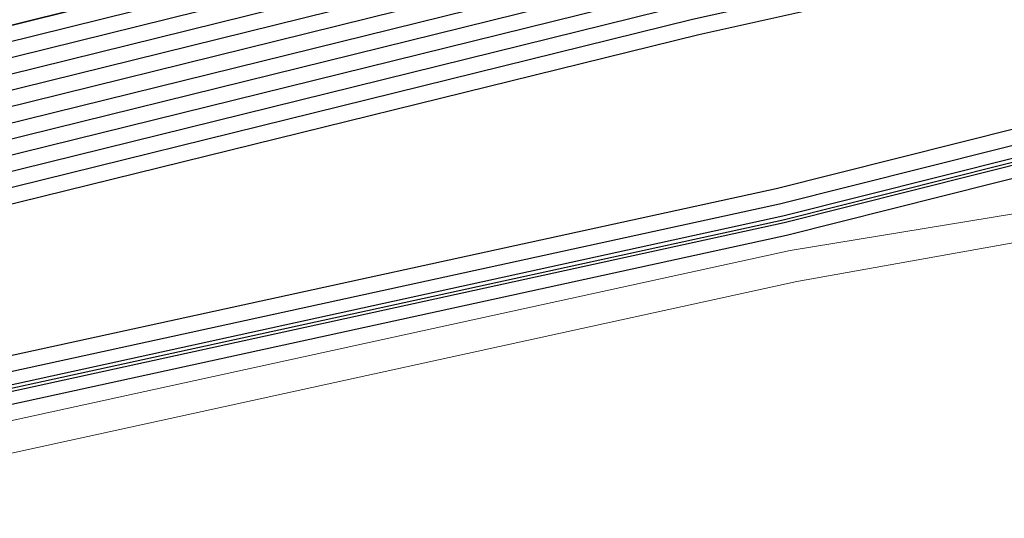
# Model space of a CAD drawing. Header units: metres. Extents: x -502 to 161, y -108 to 174.
# Tile 178 of 256: x -204.97 to -201.85, y -35.87 to -34.29. Entities that reach past the tile are written whole.
import ezdxf

# ---------------------------------------------------------------- set-up
doc = ezdxf.new("R2010")
doc.units = ezdxf.units.M
doc.header["$LTSCALE"] = 0.1
for name, color, linetype in [('BRI31-005.05-5p02-Koordinierung Lageplan 4. BA ZOB West 2022-06-15', 7, 'Continuous'), ('BRI31-005.06-5f07-Koordinierung Lageplan 4. BA ZOB Fernbusbahnh', 7, 'Continuous'), ('BRI32-005.02-5f05-Koordinierung Schemaplan 4 BA ZOB Teilbereich', 7, 'Continuous'), ('BRI32-005.03-5f06-Koordinierung Schemaplan 4 BA ZOB Teilbereich 2 Ost - Bahnhofsallee 2023-01-21', 7, 'Continuous')]:
    doc.layers.add(name, color=color, linetype=linetype)

msp = doc.modelspace()

# ---------------------------------------------------------------- linework, layer by layer
at = {"layer": 'BRI31-005.05-5p02-Koordinierung Lageplan 4. BA ZOB West 2022-06-15', "color": 1, "linetype": 'Continuous', "lineweight": 25, "true_color": 0xff0000, "transparency": 33554687, "flags": 128}
msp.add_lwpolyline([(-225.3387, -11.2374), (-229.5957, -18.1714), (-229.0257, -20.8074), (-227.7997, -27.4074), (-227.6647, -27.9944), (-227.4477, -30.3544), (-224.2937, -35.5024), (-224.0217, -35.9484), (-223.2007, -36.4664), (-222.9157, -36.6434), (-217.6127, -39.5814), (-217.2307, -39.7354), (-214.0777, -39.1054), (-207.9547, -37.3244), (-207.4387, -36.8834), (-205.7427, -35.6354), (-202.5457, -34.9364), (-199.0767, -34.0634), (-192.6107, -32.7734), (-185.6937, -31.6434), (-180.2767, -30.7334), (-179.4717, -30.6334), (-178.4147, -30.7934), (-174.3807, -31.4324)], dxfattribs=at)
at = {"layer": 'BRI31-005.05-5p02-Koordinierung Lageplan 4. BA ZOB West 2022-06-15', "color": 250, "linetype": 'Continuous', "lineweight": 25, "true_color": 0x333333, "transparency": 33554687, "flags": 128}
for points in [[(-225.3307, -11.2434), (-229.5857, -18.1734), (-229.0157, -20.8054), (-227.7897, -27.4054), (-227.6547, -27.9934), (-227.4387, -30.3514), (-224.2857, -35.4974), (-224.0137, -35.9414), (-223.1947, -36.4574), (-222.9107, -36.6354), (-217.6077, -39.5724), (-217.2297, -39.7244), (-214.0807, -39.0964), (-207.9597, -37.3154), (-207.4447, -36.8754), (-205.7467, -35.6254), (-202.5487, -34.9274), (-199.0787, -34.0534), (-192.6127, -32.7634), (-185.6947, -31.6334), (-180.2787, -30.7234), (-179.4717, -30.6234), (-178.4137, -30.7834), (-174.3787, -31.4224)], [(-225.2907, -11.2734), (-229.5327, -18.1824), (-228.9667, -20.7954), (-227.7407, -27.3964), (-227.6047, -27.9884), (-227.3897, -30.3354), (-224.2587, -35.4464), (-223.9867, -35.8994), (-223.1627, -36.4184), (-222.8857, -36.5924), (-217.5837, -39.5284), (-217.0567, -39.7414), (-214.0687, -39.1454), (-207.9377, -37.3614), (-207.4157, -36.9154), (-205.7257, -35.6724), (-202.5377, -34.9764), (-199.0687, -34.1024), (-192.6037, -32.8124), (-185.6867, -31.6824), (-180.2717, -30.7724), (-179.4727, -30.6734), (-178.4207, -30.8324), (-177.8307, -31.0624)], [(-174.3647, -31.3244), (-178.3997, -30.6854), (-179.4697, -30.5234), (-180.2927, -30.6254), (-185.7107, -31.5354), (-192.6307, -32.6654), (-199.0987, -33.9554), (-202.5707, -34.8294), (-205.7887, -35.5314), (-207.5047, -36.7934), (-208.0037, -37.2234), (-214.1047, -38.9984), (-217.2137, -39.6184), (-217.5597, -39.4844), (-222.8607, -36.5494), (-223.1417, -36.3724), (-223.9597, -35.8574), (-224.2067, -35.4344), (-227.3407, -30.3194), (-227.5547, -27.9834), (-227.6917, -27.3874), (-228.9177, -20.7854), (-229.4797, -18.1914), (-225.2507, -11.3034)], [(-174.3717, -31.3734), (-178.4067, -30.7344), (-179.4707, -30.5734), (-180.2857, -30.6744), (-185.7027, -31.5844), (-192.6217, -32.7144), (-199.0887, -34.0044), (-202.5597, -34.8784), (-205.7677, -35.5784), (-207.4747, -36.8344), (-207.9817, -37.2694), (-214.0927, -39.0474), (-217.0437, -39.6364), (-217.5357, -39.4404), (-222.8357, -36.5064), (-223.1087, -36.3344), (-223.9327, -35.8154), (-224.1667, -35.4034), (-227.2917, -30.3034), (-227.5047, -27.9804), (-227.6427, -27.3784), (-228.8687, -20.7754), (-229.4267, -18.2004), (-225.2107, -11.3334)], [(-178.2347, -30.0544), (-179.1357, -29.8924), (-180.3637, -30.1044), (-186.0237, -31.1244), (-193.0907, -32.3544), (-199.2367, -33.3944), (-200.6857, -33.7654), (-202.8467, -34.2434), (-206.2057, -35.0734), (-208.3897, -36.7434), (-214.3777, -38.5134), (-216.5857, -38.7694), (-217.3127, -38.8554), (-222.6167, -36.1834), (-223.7887, -35.3634), (-226.8857, -30.1354), (-227.0657, -27.9414), (-227.1787, -27.2534), (-228.4947, -20.5034), (-229.0277, -18.0634), (-224.7607, -11.6114)], [(-178.2447, -30.1034), (-179.1357, -29.9434), (-180.3547, -30.1534), (-186.0147, -31.1734), (-193.0827, -32.4034), (-199.2267, -33.4434), (-200.6627, -33.8124), (-202.8357, -34.2924), (-206.1837, -35.1194), (-208.3667, -36.7884), (-214.3677, -38.5624), (-216.5857, -38.8194), (-217.1447, -38.8844), (-222.5907, -36.1404), (-223.7507, -35.3284), (-226.8367, -30.1194), (-227.0157, -27.9374), (-227.1297, -27.2434), (-228.4457, -20.4934), (-228.9747, -18.0734), (-224.7217, -11.6424)], [(-178.2547, -30.1524), (-179.1357, -29.9944), (-180.3457, -30.2024), (-186.0057, -31.2224), (-193.0747, -32.4524), (-199.2167, -33.4924), (-200.6567, -33.8604), (-202.8157, -34.3414), (-206.1617, -35.1654), (-208.3437, -36.8334), (-214.3577, -38.6114), (-216.5757, -38.8684), (-216.9747, -38.9144), (-217.1357, -38.8334), (-222.5647, -36.0974), (-223.7127, -35.2934), (-226.7877, -30.1034), (-226.9657, -27.9334), (-227.0807, -27.2334), (-228.3967, -20.4834), (-228.9217, -18.0834), (-224.6827, -11.6734)], [(-224.6437, -11.7044), (-228.8687, -18.0934), (-228.3477, -20.4734), (-227.0317, -27.2234), (-226.9157, -27.9294), (-226.7387, -30.0874), (-223.6747, -35.2584), (-222.5387, -36.0544), (-217.2887, -38.7014), (-216.6117, -38.6224), (-214.4077, -38.3664), (-208.4587, -36.6084), (-206.2717, -34.9354), (-202.8797, -34.0964), (-200.7457, -33.6254), (-199.2667, -33.2474), (-193.1147, -32.2074), (-186.0507, -30.9774), (-180.3907, -29.9574), (-179.1357, -29.7394), (-178.2047, -29.9074)], [(-178.2147, -29.9564), (-179.1357, -29.7904), (-180.3817, -30.0064), (-186.0417, -31.0264), (-193.1067, -32.2564), (-199.2567, -33.2964), (-200.7597, -33.6794), (-202.8687, -34.1454), (-206.2497, -34.9814), (-208.4357, -36.6534), (-214.3977, -38.4154), (-217.1177, -38.7314), (-222.5257, -36.0034), (-223.6367, -35.2234), (-226.6897, -30.0714), (-226.8657, -27.9254), (-226.9827, -27.2134), (-228.2987, -20.4634), (-228.8157, -18.1034), (-224.6047, -11.7354)], [(-178.2247, -30.0054), (-179.1357, -29.8414), (-180.3727, -30.0554), (-186.0327, -31.0754), (-193.0987, -32.3054), (-199.2467, -33.3454), (-200.7697, -33.7334), (-202.8577, -34.1944), (-206.2277, -35.0274), (-208.4127, -36.6984), (-214.3877, -38.4644), (-216.6287, -38.7244), (-216.9477, -38.7614), (-217.1087, -38.6784), (-222.4867, -35.9684), (-223.5987, -35.1884), (-226.6407, -30.0554), (-226.8157, -27.9214), (-226.9337, -27.2034), (-228.2497, -20.4534), (-228.7627, -18.1134), (-224.5657, -11.7664)], [(-178.1847, -29.8094), (-179.1357, -29.6374), (-180.4087, -29.8594), (-186.0687, -30.8794), (-193.1307, -32.1094), (-199.2867, -33.1494), (-202.9127, -33.9494), (-206.3377, -34.7974), (-208.5277, -36.4734), (-214.4377, -38.2194), (-216.6027, -38.4714), (-217.2647, -38.5434), (-222.4607, -35.9254), (-223.5607, -35.1534), (-226.5917, -30.0394), (-226.7657, -27.9174), (-226.8847, -27.1934), (-228.2007, -20.4434), (-228.7097, -18.1234), (-224.5267, -11.7974)], [(-178.1947, -29.8584), (-179.1357, -29.6884), (-180.3997, -29.9084), (-186.0597, -30.9284), (-193.1227, -32.1584), (-199.2767, -33.1984), (-202.9017, -33.9984), (-206.3157, -34.8434), (-208.5047, -36.5184), (-214.4277, -38.2684), (-217.0907, -38.5784), (-222.4567, -35.8684), (-223.5227, -35.1184), (-226.5427, -30.0234), (-226.7157, -27.9134), (-226.8357, -27.1844), (-228.1517, -20.4334), (-228.6567, -18.1334), (-224.4877, -11.8284)], [(-200.2857, -36.5834), (-199.6747, -35.4934), (-199.5557, -34.9334), (-199.7607, -34.1634), (-200.1017, -33.7834), (-200.6467, -33.5734), (-201.0147, -33.6334), (-202.8907, -34.0474), (-206.2937, -34.8894), (-208.4817, -36.5634), (-214.4177, -38.3174), (-216.6047, -38.5714), (-216.9147, -38.6074), (-217.0817, -38.5234), (-222.4087, -35.8394), (-223.4847, -35.0834), (-226.4937, -30.0074), (-226.6657, -27.9094), (-226.7867, -27.1734), (-228.1027, -20.4234), (-228.6037, -18.1434), (-224.4487, -11.8594)], [(-178.1657, -29.7114), (-179.1357, -29.5354), (-180.4267, -29.7614), (-186.0867, -30.7814), (-193.1467, -32.0114), (-199.3047, -33.0514), (-202.9357, -33.8514), (-206.3817, -34.7054), (-208.5737, -36.3834), (-214.4577, -38.1214), (-216.9157, -38.4004), (-217.0637, -38.4194), (-217.1517, -38.4314), (-222.3827, -35.7964), (-223.4467, -35.0484), (-226.4447, -29.9914), (-226.6157, -27.9054), (-226.7377, -27.1634), (-228.0537, -20.4134), (-228.5507, -18.1534), (-224.4097, -11.8904)], [(-178.1747, -29.7604), (-179.1357, -29.5864), (-180.4177, -29.8104), (-186.0777, -30.8304), (-193.1387, -32.0604), (-199.2967, -33.1004), (-202.9237, -33.9004), (-206.3597, -34.7514), (-208.5507, -36.4284), (-214.4477, -38.1704), (-216.9837, -38.4594), (-217.1887, -38.3564), (-222.3567, -35.7534), (-223.4087, -35.0134), (-226.3957, -29.9754), (-226.5657, -27.9014), (-226.6887, -27.1534), (-228.0047, -20.4034), (-228.4977, -18.1634), (-224.3707, -11.9214)]]:
    msp.add_lwpolyline(points, dxfattribs=at)
at = {"layer": 'BRI31-005.05-5p02-Koordinierung Lageplan 4. BA ZOB West 2022-06-15', "color": 114, "linetype": 'Continuous', "lineweight": 25, "true_color": 0x00994c, "transparency": 33554687, "flags": 128}
msp.add_lwpolyline([(-174.3777, -31.4124), (-178.4117, -30.7734), (-179.4707, -30.6134), (-180.2797, -30.7134), (-185.6977, -31.6244), (-192.6137, -32.7544), (-199.0817, -34.0444), (-202.5497, -34.9164), (-205.7517, -35.6174), (-207.4517, -36.8684), (-207.9637, -37.3064), (-214.0827, -39.0854), (-217.2287, -39.7144), (-217.6047, -39.5634), (-222.9057, -36.6254), (-223.1907, -36.4494), (-224.0077, -35.9334), (-224.2767, -35.4914), (-227.4277, -30.3474), (-227.6447, -27.9914), (-227.7807, -27.4034), (-229.0067, -20.8034), (-229.5747, -18.1744), (-225.3227, -11.2494)], dxfattribs=at)
at = {"layer": 'BRI31-005.05-5p02-Koordinierung Lageplan 4. BA ZOB West 2022-06-15', "color": 190, "linetype": 'Continuous', "lineweight": 35, "true_color": 0x7f00ff, "transparency": 33554687, "flags": 128}
msp.add_lwpolyline([(-178.1567, -29.6624), (-179.1357, -29.4844), (-180.4357, -29.7124), (-186.0957, -30.7324), (-193.1547, -31.9624), (-199.3127, -33.0024), (-202.9477, -33.8024), (-206.4037, -34.6594), (-208.5967, -36.3384), (-214.4677, -38.0724), (-216.9517, -38.3544), (-222.3047, -35.6674), (-223.3327, -34.9434), (-226.2977, -29.9434), (-226.4657, -27.8934), (-226.5907, -27.1334), (-227.9067, -20.3834), (-228.3917, -18.1834), (-224.2927, -11.9834)], dxfattribs=at)
at = {"layer": 'BRI31-005.05-5p02-Koordinierung Lageplan 4. BA ZOB West 2022-06-15', "color": 7, "linetype": 'Continuous', "lineweight": 13, "transparency": 33554687, "flags": 128}
for points in [[(-174.4497, -31.9244), (-178.4697, -31.1754), (-179.4797, -31.0234), (-180.2227, -31.1154), (-185.6307, -32.0254), (-192.5407, -33.1554), (-198.9987, -34.4454), (-202.5267, -35.0254), (-205.7047, -35.7194), (-207.3857, -36.9554), (-207.9157, -37.4074), (-214.0567, -39.1944), (-217.2457, -39.8304), (-222.9347, -36.6794), (-223.2167, -36.5024), (-224.0507, -35.9774), (-227.4877, -30.3674), (-227.7047, -27.9984), (-227.8387, -27.4144), (-229.0647, -20.8144)], [(-174.4567, -31.9734), (-178.4767, -31.2244), (-179.4807, -31.0734), (-180.2157, -31.1644), (-185.6227, -32.0744), (-192.5317, -33.2044), (-198.9887, -34.4944), (-202.5047, -35.1234), (-205.6627, -35.8134), (-207.8937, -37.4534), (-214.0447, -39.2434), (-217.2537, -39.8834), (-222.9587, -36.7234), (-224.0877, -36.0134), (-227.5367, -30.3834), (-227.7547, -28.0034), (-227.8877, -27.4234), (-229.1137, -20.8234)]]:
    msp.add_lwpolyline(points, dxfattribs=at)
at = {"layer": 'BRI31-005.06-5f07-Koordinierung Lageplan 4. BA ZOB Fernbusbahnh', "color": 1, "linetype": 'Continuous', "lineweight": 20, "true_color": 0xff0000, "transparency": 33554687, "flags": 128}
msp.add_lwpolyline([(-225.3387, -11.2374), (-229.5957, -18.1714), (-229.0257, -20.8074), (-227.7997, -27.4074), (-227.6647, -27.9944), (-227.4477, -30.3544), (-224.2937, -35.5024), (-224.0217, -35.9484), (-223.2007, -36.4664), (-222.9157, -36.6434), (-217.6127, -39.5814), (-217.2307, -39.7354), (-214.0777, -39.1054), (-207.9547, -37.3244), (-207.4387, -36.8834), (-205.7427, -35.6354), (-202.5457, -34.9364), (-199.0767, -34.0634), (-192.6107, -32.7734), (-185.6937, -31.6434), (-180.2767, -30.7334), (-179.4717, -30.6334), (-178.4147, -30.7934), (-174.3807, -31.4324)], dxfattribs=at)
at = {"layer": 'BRI31-005.06-5f07-Koordinierung Lageplan 4. BA ZOB Fernbusbahnh', "color": 250, "linetype": 'Continuous', "lineweight": 20, "true_color": 0x333333, "transparency": 33554687, "flags": 128}
for points in [[(-225.3307, -11.2434), (-229.5857, -18.1734), (-229.0157, -20.8054), (-227.7897, -27.4054), (-227.6547, -27.9934), (-227.4387, -30.3514), (-224.2857, -35.4974), (-224.0137, -35.9414), (-223.1947, -36.4574), (-222.9107, -36.6354), (-217.6077, -39.5724), (-217.2297, -39.7244), (-214.0807, -39.0964), (-207.9597, -37.3154), (-207.4447, -36.8754), (-205.7467, -35.6254), (-202.5487, -34.9274), (-199.0787, -34.0534), (-192.6127, -32.7634), (-185.6947, -31.6334), (-180.2787, -30.7234), (-179.4717, -30.6234), (-178.4137, -30.7834), (-174.3787, -31.4224)], [(-225.2907, -11.2734), (-229.5327, -18.1824), (-228.9667, -20.7954), (-227.7407, -27.3964), (-227.6047, -27.9884), (-227.3897, -30.3354), (-224.2587, -35.4464), (-223.9867, -35.8994), (-223.1627, -36.4184), (-222.8857, -36.5924), (-217.5837, -39.5284), (-217.0567, -39.7414), (-214.0687, -39.1454), (-207.9377, -37.3614), (-207.4157, -36.9154), (-205.7257, -35.6724), (-202.5377, -34.9764), (-199.0687, -34.1024), (-192.6037, -32.8124), (-185.6867, -31.6824), (-180.2717, -30.7724), (-179.4727, -30.6734), (-178.4207, -30.8324), (-177.8307, -31.0624)], [(-174.3647, -31.3244), (-178.3997, -30.6854), (-179.4697, -30.5234), (-180.2927, -30.6254), (-185.7107, -31.5354), (-192.6307, -32.6654), (-199.0987, -33.9554), (-202.5707, -34.8294), (-205.7887, -35.5314), (-207.5047, -36.7934), (-208.0037, -37.2234), (-214.1047, -38.9984), (-217.2137, -39.6184), (-217.5597, -39.4844), (-222.8607, -36.5494), (-223.1417, -36.3724), (-223.9597, -35.8574), (-224.2067, -35.4344), (-227.3407, -30.3194), (-227.5547, -27.9834), (-227.6917, -27.3874), (-228.9177, -20.7854), (-229.4797, -18.1914), (-225.2507, -11.3034)], [(-174.3717, -31.3734), (-178.4067, -30.7344), (-179.4707, -30.5734), (-180.2857, -30.6744), (-185.7027, -31.5844), (-192.6217, -32.7144), (-199.0887, -34.0044), (-202.5597, -34.8784), (-205.7677, -35.5784), (-207.4747, -36.8344), (-207.9817, -37.2694), (-214.0927, -39.0474), (-217.0437, -39.6364), (-217.5357, -39.4404), (-222.8357, -36.5064), (-223.1087, -36.3344), (-223.9327, -35.8154), (-224.1667, -35.4034), (-227.2917, -30.3034), (-227.5047, -27.9804), (-227.6427, -27.3784), (-228.8687, -20.7754), (-229.4267, -18.2004), (-225.2107, -11.3334)], [(-178.2347, -30.0544), (-179.1357, -29.8924), (-180.3637, -30.1044), (-186.0237, -31.1244), (-193.0907, -32.3544), (-199.2367, -33.3944), (-200.6857, -33.7654), (-202.8467, -34.2434), (-206.2057, -35.0734), (-208.3897, -36.7434), (-214.3777, -38.5134), (-216.5857, -38.7694), (-217.3127, -38.8554), (-222.6167, -36.1834), (-223.7887, -35.3634), (-226.8857, -30.1354), (-227.0657, -27.9414), (-227.1787, -27.2534), (-228.4947, -20.5034), (-229.0277, -18.0634), (-224.7607, -11.6114)], [(-178.2447, -30.1034), (-179.1357, -29.9434), (-180.3547, -30.1534), (-186.0147, -31.1734), (-193.0827, -32.4034), (-199.2267, -33.4434), (-200.6627, -33.8124), (-202.8357, -34.2924), (-206.1837, -35.1194), (-208.3667, -36.7884), (-214.3677, -38.5624), (-216.5857, -38.8194), (-217.1447, -38.8844), (-222.5907, -36.1404), (-223.7507, -35.3284), (-226.8367, -30.1194), (-227.0157, -27.9374), (-227.1297, -27.2434), (-228.4457, -20.4934), (-228.9747, -18.0734), (-224.7217, -11.6424)], [(-178.2547, -30.1524), (-179.1357, -29.9944), (-180.3457, -30.2024), (-186.0057, -31.2224), (-193.0747, -32.4524), (-199.2167, -33.4924), (-200.6567, -33.8604), (-202.8157, -34.3414), (-206.1617, -35.1654), (-208.3437, -36.8334), (-214.3577, -38.6114), (-216.5757, -38.8684), (-216.9747, -38.9144), (-217.1357, -38.8334), (-222.5647, -36.0974), (-223.7127, -35.2934), (-226.7877, -30.1034), (-226.9657, -27.9334), (-227.0807, -27.2334), (-228.3967, -20.4834), (-228.9217, -18.0834), (-224.6827, -11.6734)], [(-224.6437, -11.7044), (-228.8687, -18.0934), (-228.3477, -20.4734), (-227.0317, -27.2234), (-226.9157, -27.9294), (-226.7387, -30.0874), (-223.6747, -35.2584), (-222.5387, -36.0544), (-217.2887, -38.7014), (-216.6117, -38.6224), (-214.4077, -38.3664), (-208.4587, -36.6084), (-206.2717, -34.9354), (-202.8797, -34.0964), (-200.7457, -33.6254), (-199.2667, -33.2474), (-193.1147, -32.2074), (-186.0507, -30.9774), (-180.3907, -29.9574), (-179.1357, -29.7394), (-178.2047, -29.9074)], [(-178.2147, -29.9564), (-179.1357, -29.7904), (-180.3817, -30.0064), (-186.0417, -31.0264), (-193.1067, -32.2564), (-199.2567, -33.2964), (-200.7597, -33.6794), (-202.8687, -34.1454), (-206.2497, -34.9814), (-208.4357, -36.6534), (-214.3977, -38.4154), (-217.1177, -38.7314), (-222.5257, -36.0034), (-223.6367, -35.2234), (-226.6897, -30.0714), (-226.8657, -27.9254), (-226.9827, -27.2134), (-228.2987, -20.4634), (-228.8157, -18.1034), (-224.6047, -11.7354)], [(-178.2247, -30.0054), (-179.1357, -29.8414), (-180.3727, -30.0554), (-186.0327, -31.0754), (-193.0987, -32.3054), (-199.2467, -33.3454), (-200.7697, -33.7334), (-202.8577, -34.1944), (-206.2277, -35.0274), (-208.4127, -36.6984), (-214.3877, -38.4644), (-216.6287, -38.7244), (-216.9477, -38.7614), (-217.1087, -38.6784), (-222.4867, -35.9684), (-223.5987, -35.1884), (-226.6407, -30.0554), (-226.8157, -27.9214), (-226.9337, -27.2034), (-228.2497, -20.4534), (-228.7627, -18.1134), (-224.5657, -11.7664)], [(-178.1847, -29.8094), (-179.1357, -29.6374), (-180.4087, -29.8594), (-186.0687, -30.8794), (-193.1307, -32.1094), (-199.2867, -33.1494), (-202.9127, -33.9494), (-206.3377, -34.7974), (-208.5277, -36.4734), (-214.4377, -38.2194), (-216.6027, -38.4714), (-217.2647, -38.5434), (-222.4607, -35.9254), (-223.5607, -35.1534), (-226.5917, -30.0394), (-226.7657, -27.9174), (-226.8847, -27.1934), (-228.2007, -20.4434), (-228.7097, -18.1234), (-224.5267, -11.7974)], [(-178.1947, -29.8584), (-179.1357, -29.6884), (-180.3997, -29.9084), (-186.0597, -30.9284), (-193.1227, -32.1584), (-199.2767, -33.1984), (-202.9017, -33.9984), (-206.3157, -34.8434), (-208.5047, -36.5184), (-214.4277, -38.2684), (-217.0907, -38.5784), (-222.4567, -35.8684), (-223.5227, -35.1184), (-226.5427, -30.0234), (-226.7157, -27.9134), (-226.8357, -27.1844), (-228.1517, -20.4334), (-228.6567, -18.1334), (-224.4877, -11.8284)], [(-200.2857, -36.5834), (-199.6747, -35.4934), (-199.5557, -34.9334), (-199.7607, -34.1634), (-200.1017, -33.7834), (-200.6467, -33.5734), (-201.0147, -33.6334), (-202.8907, -34.0474), (-206.2937, -34.8894), (-208.4817, -36.5634), (-214.4177, -38.3174), (-216.6047, -38.5714), (-216.9147, -38.6074), (-217.0817, -38.5234), (-222.4087, -35.8394), (-223.4847, -35.0834), (-226.4937, -30.0074), (-226.6657, -27.9094), (-226.7867, -27.1734), (-228.1027, -20.4234), (-228.6037, -18.1434), (-224.4487, -11.8594)], [(-178.1657, -29.7114), (-179.1357, -29.5354), (-180.4267, -29.7614), (-186.0867, -30.7814), (-193.1467, -32.0114), (-199.3047, -33.0514), (-202.9357, -33.8514), (-206.3817, -34.7054), (-208.5737, -36.3834), (-214.4577, -38.1214), (-216.9157, -38.4004), (-217.0637, -38.4194), (-217.1517, -38.4314), (-222.3827, -35.7964), (-223.4467, -35.0484), (-226.4447, -29.9914), (-226.6157, -27.9054), (-226.7377, -27.1634), (-228.0537, -20.4134), (-228.5507, -18.1534), (-224.4097, -11.8904)], [(-178.1747, -29.7604), (-179.1357, -29.5864), (-180.4177, -29.8104), (-186.0777, -30.8304), (-193.1387, -32.0604), (-199.2967, -33.1004), (-202.9237, -33.9004), (-206.3597, -34.7514), (-208.5507, -36.4284), (-214.4477, -38.1704), (-216.9837, -38.4594), (-217.1887, -38.3564), (-222.3567, -35.7534), (-223.4087, -35.0134), (-226.3957, -29.9754), (-226.5657, -27.9014), (-226.6887, -27.1534), (-228.0047, -20.4034), (-228.4977, -18.1634), (-224.3707, -11.9214)]]:
    msp.add_lwpolyline(points, dxfattribs=at)
at = {"layer": 'BRI31-005.06-5f07-Koordinierung Lageplan 4. BA ZOB Fernbusbahnh', "color": 114, "linetype": 'Continuous', "lineweight": 20, "true_color": 0x00994c, "transparency": 33554687, "flags": 128}
msp.add_lwpolyline([(-174.3777, -31.4124), (-178.4117, -30.7734), (-179.4707, -30.6134), (-180.2797, -30.7134), (-185.6977, -31.6244), (-192.6137, -32.7544), (-199.0817, -34.0444), (-202.5497, -34.9164), (-205.7517, -35.6174), (-207.4517, -36.8684), (-207.9637, -37.3064), (-214.0827, -39.0854), (-217.2287, -39.7144), (-217.6047, -39.5634), (-222.9057, -36.6254), (-223.1907, -36.4494), (-224.0077, -35.9334), (-224.2767, -35.4914), (-227.4277, -30.3474), (-227.6447, -27.9914), (-227.7807, -27.4034), (-229.0067, -20.8034), (-229.5747, -18.1744), (-225.3227, -11.2494)], dxfattribs=at)
at = {"layer": 'BRI31-005.06-5f07-Koordinierung Lageplan 4. BA ZOB Fernbusbahnh', "color": 190, "linetype": 'Continuous', "lineweight": 30, "true_color": 0x7f00ff, "transparency": 33554687, "flags": 128}
msp.add_lwpolyline([(-178.1567, -29.6624), (-179.1357, -29.4844), (-180.4357, -29.7124), (-186.0957, -30.7324), (-193.1547, -31.9624), (-199.3127, -33.0024), (-202.9477, -33.8024), (-206.4037, -34.6594), (-208.5967, -36.3384), (-214.4677, -38.0724), (-216.9517, -38.3544), (-222.3047, -35.6674), (-223.3327, -34.9434), (-226.2977, -29.9434), (-226.4657, -27.8934), (-226.5907, -27.1334), (-227.9067, -20.3834), (-228.3917, -18.1834), (-224.2927, -11.9834)], dxfattribs=at)
at = {"layer": 'BRI31-005.06-5f07-Koordinierung Lageplan 4. BA ZOB Fernbusbahnh', "color": 7, "linetype": 'Continuous', "lineweight": 9, "transparency": 33554687, "flags": 128}
for points in [[(-174.4497, -31.9244), (-178.4697, -31.1754), (-179.4797, -31.0234), (-180.2227, -31.1154), (-185.6307, -32.0254), (-192.5407, -33.1554), (-198.9987, -34.4454), (-202.5267, -35.0254), (-205.7047, -35.7194), (-207.3857, -36.9554), (-207.9157, -37.4074), (-214.0567, -39.1944), (-217.2457, -39.8304), (-222.9347, -36.6794), (-223.2167, -36.5024), (-224.0507, -35.9774), (-227.4877, -30.3674), (-227.7047, -27.9984), (-227.8387, -27.4144), (-229.0647, -20.8144)], [(-174.4567, -31.9734), (-178.4767, -31.2244), (-179.4807, -31.0734), (-180.2157, -31.1644), (-185.6227, -32.0744), (-192.5317, -33.2044), (-198.9887, -34.4944), (-202.5047, -35.1234), (-205.6627, -35.8134), (-207.8937, -37.4534), (-214.0447, -39.2434), (-217.2537, -39.8834), (-222.9587, -36.7234), (-224.0877, -36.0134), (-227.5367, -30.3834), (-227.7547, -28.0034), (-227.8877, -27.4234), (-229.1137, -20.8234)]]:
    msp.add_lwpolyline(points, dxfattribs=at)
at = {"layer": 'BRI31-005.06-5f07-Koordinierung Lageplan 4. BA ZOB Fernbusbahnh', "color": 2, "linetype": 'Continuous', "true_color": 0xffff00, "transparency": 33554687}
msp.add_solid([(-192.3131, -34.5355), (-192.3789, -34.1917), (-206.6761, -37.2859), (-206.7419, -36.9421)], dxfattribs=at)
at = {"layer": 'BRI32-005.02-5f05-Koordinierung Schemaplan 4 BA ZOB Teilbereich', "color": 250, "linetype": 'Continuous', "lineweight": 25, "true_color": 0x333333, "transparency": 33554687, "flags": 128}
for points in [[(-174.3647, -31.3244), (-178.3997, -30.6854), (-179.4697, -30.5234), (-180.2927, -30.6254), (-185.7107, -31.5354), (-192.6307, -32.6654), (-199.0987, -33.9554), (-202.5707, -34.8294), (-205.7887, -35.5314), (-207.5047, -36.7934), (-208.0037, -37.2234), (-214.1047, -38.9984), (-217.2137, -39.6184), (-217.5597, -39.4844), (-222.8607, -36.5494), (-223.1417, -36.3724), (-223.9597, -35.8574), (-224.2067, -35.4344), (-227.3407, -30.3194), (-227.5547, -27.9834), (-227.6917, -27.3874), (-228.9177, -20.7854), (-229.4797, -18.1914), (-225.2507, -11.3034)], [(-174.3717, -31.3734), (-178.4067, -30.7344), (-179.4707, -30.5734), (-180.2857, -30.6744), (-185.7027, -31.5844), (-192.6217, -32.7144), (-199.0887, -34.0044), (-202.5597, -34.8784), (-205.7677, -35.5784), (-207.4747, -36.8344), (-207.9817, -37.2694), (-214.0927, -39.0474), (-217.0437, -39.6364), (-217.5357, -39.4404), (-222.8357, -36.5064), (-223.1087, -36.3344), (-223.9327, -35.8154), (-224.1667, -35.4034), (-227.2917, -30.3034), (-227.5047, -27.9804), (-227.6427, -27.3784), (-228.8687, -20.7754), (-229.4267, -18.2004), (-225.2107, -11.3334)], [(-178.2347, -30.0544), (-179.1357, -29.8924), (-180.3637, -30.1044), (-186.0237, -31.1244), (-193.0907, -32.3544), (-199.2367, -33.3944), (-200.6857, -33.7654), (-202.8467, -34.2434), (-206.2057, -35.0734), (-208.3897, -36.7434), (-214.3777, -38.5134), (-216.5857, -38.7694), (-217.3127, -38.8554), (-222.6167, -36.1834), (-223.7887, -35.3634), (-226.8857, -30.1354), (-227.0657, -27.9414), (-227.1787, -27.2534), (-228.4947, -20.5034), (-229.0277, -18.0634), (-224.7607, -11.6114)], [(-178.2447, -30.1034), (-179.1357, -29.9434), (-180.3547, -30.1534), (-186.0147, -31.1734), (-193.0827, -32.4034), (-199.2267, -33.4434), (-200.6627, -33.8124), (-202.8357, -34.2924), (-206.1837, -35.1194), (-208.3667, -36.7884), (-214.3677, -38.5624), (-216.5857, -38.8194), (-217.1447, -38.8844), (-222.5907, -36.1404), (-223.7507, -35.3284), (-226.8367, -30.1194), (-227.0157, -27.9374), (-227.1297, -27.2434), (-228.4457, -20.4934), (-228.9747, -18.0734), (-224.7217, -11.6424)], [(-178.2547, -30.1524), (-179.1357, -29.9944), (-180.3457, -30.2024), (-186.0057, -31.2224), (-193.0747, -32.4524), (-199.2167, -33.4924), (-200.6567, -33.8604), (-202.8157, -34.3414), (-206.1617, -35.1654), (-208.3437, -36.8334), (-214.3577, -38.6114), (-216.5757, -38.8684), (-216.9747, -38.9144), (-217.1357, -38.8334), (-222.5647, -36.0974), (-223.7127, -35.2934), (-226.7877, -30.1034), (-226.9657, -27.9334), (-227.0807, -27.2334), (-228.3967, -20.4834), (-228.9217, -18.0834), (-224.6827, -11.6734)], [(-224.6437, -11.7044), (-228.8687, -18.0934), (-228.3477, -20.4734), (-227.0317, -27.2234), (-226.9157, -27.9294), (-226.7387, -30.0874), (-223.6747, -35.2584), (-222.5387, -36.0544), (-217.2887, -38.7014), (-216.6117, -38.6224), (-214.4077, -38.3664), (-208.4587, -36.6084), (-206.2717, -34.9354), (-202.8797, -34.0964), (-200.7457, -33.6254), (-199.2667, -33.2474), (-193.1147, -32.2074), (-186.0507, -30.9774), (-180.3907, -29.9574), (-179.1357, -29.7394), (-178.2047, -29.9074)], [(-178.2147, -29.9564), (-179.1357, -29.7904), (-180.3817, -30.0064), (-186.0417, -31.0264), (-193.1067, -32.2564), (-199.2567, -33.2964), (-200.7597, -33.6794), (-202.8687, -34.1454), (-206.2497, -34.9814), (-208.4357, -36.6534), (-214.3977, -38.4154), (-217.1177, -38.7314), (-222.5257, -36.0034), (-223.6367, -35.2234), (-226.6897, -30.0714), (-226.8657, -27.9254), (-226.9827, -27.2134), (-228.2987, -20.4634), (-228.8157, -18.1034), (-224.6047, -11.7354)], [(-178.2247, -30.0054), (-179.1357, -29.8414), (-180.3727, -30.0554), (-186.0327, -31.0754), (-193.0987, -32.3054), (-199.2467, -33.3454), (-200.7697, -33.7334), (-202.8577, -34.1944), (-206.2277, -35.0274), (-208.4127, -36.6984), (-214.3877, -38.4644), (-216.6287, -38.7244), (-216.9477, -38.7614), (-217.1087, -38.6784), (-222.4867, -35.9684), (-223.5987, -35.1884), (-226.6407, -30.0554), (-226.8157, -27.9214), (-226.9337, -27.2034), (-228.2497, -20.4534), (-228.7627, -18.1134), (-224.5657, -11.7664)], [(-178.1657, -29.7114), (-179.1357, -29.5354), (-180.4267, -29.7614), (-186.0867, -30.7814), (-193.1467, -32.0114), (-199.3047, -33.0514), (-202.9357, -33.8514), (-206.3817, -34.7054), (-208.5737, -36.3834), (-214.4577, -38.1214), (-216.9157, -38.4004), (-217.0637, -38.4194), (-217.1517, -38.4314), (-222.3827, -35.7964), (-223.4467, -35.0484), (-226.4447, -29.9914), (-226.6157, -27.9054), (-226.7377, -27.1634), (-228.0537, -20.4134), (-228.5507, -18.1534), (-224.4097, -11.8904)], [(-178.1747, -29.7604), (-179.1357, -29.5864), (-180.4177, -29.8104), (-186.0777, -30.8304), (-193.1387, -32.0604), (-199.2967, -33.1004), (-202.9237, -33.9004), (-206.3597, -34.7514), (-208.5507, -36.4284), (-214.4477, -38.1704), (-216.9837, -38.4594), (-217.1887, -38.3564), (-222.3567, -35.7534), (-223.4087, -35.0134), (-226.3957, -29.9754), (-226.5657, -27.9014), (-226.6887, -27.1534), (-228.0047, -20.4034), (-228.4977, -18.1634), (-224.3707, -11.9214)]]:
    msp.add_lwpolyline(points, dxfattribs=at)
at = {"layer": 'BRI32-005.02-5f05-Koordinierung Schemaplan 4 BA ZOB Teilbereich', "color": 190, "linetype": 'Continuous', "lineweight": 35, "true_color": 0x7f00ff, "transparency": 33554687, "flags": 128}
msp.add_lwpolyline([(-178.1567, -29.6624), (-179.1357, -29.4844), (-180.4357, -29.7124), (-186.0957, -30.7324), (-193.1547, -31.9624), (-199.3127, -33.0024), (-202.9477, -33.8024), (-206.4037, -34.6594), (-208.5967, -36.3384), (-214.4677, -38.0724), (-216.9517, -38.3544), (-222.3047, -35.6674), (-223.3327, -34.9434), (-226.2977, -29.9434), (-226.4657, -27.8934), (-226.5907, -27.1334), (-227.9067, -20.3834), (-228.3917, -18.1834), (-224.2927, -11.9834)], dxfattribs=at)
at = {"layer": 'BRI32-005.02-5f05-Koordinierung Schemaplan 4 BA ZOB Teilbereich', "color": 7, "linetype": 'Continuous', "lineweight": 13, "transparency": 33554687, "flags": 128}
for points in [[(-174.4497, -31.9244), (-178.4697, -31.1754), (-179.4797, -31.0234), (-180.2227, -31.1154), (-185.6307, -32.0254), (-192.5407, -33.1554), (-198.9987, -34.4454), (-202.5267, -35.0254), (-205.7047, -35.7194), (-207.3857, -36.9554), (-207.9157, -37.4074), (-214.0567, -39.1944), (-217.2457, -39.8304), (-222.9347, -36.6794), (-223.2167, -36.5024), (-224.0507, -35.9774), (-227.4877, -30.3674), (-227.7047, -27.9984), (-227.8387, -27.4144), (-229.0647, -20.8144)], [(-174.4567, -31.9734), (-178.4767, -31.2244), (-179.4807, -31.0734), (-180.2157, -31.1644), (-185.6227, -32.0744), (-192.5317, -33.2044), (-198.9887, -34.4944), (-202.5047, -35.1234), (-205.6627, -35.8134), (-207.8937, -37.4534), (-214.0447, -39.2434), (-217.2537, -39.8834), (-222.9587, -36.7234), (-224.0877, -36.0134), (-227.5367, -30.3834), (-227.7547, -28.0034), (-227.8877, -27.4234), (-229.1137, -20.8234)]]:
    msp.add_lwpolyline(points, dxfattribs=at)
at = {"layer": 'BRI32-005.03-5f06-Koordinierung Schemaplan 4 BA ZOB Teilbereich 2 Ost - Bahnhofsallee 2023-01-21', "color": 250, "linetype": 'Continuous', "lineweight": 20, "true_color": 0x333333, "transparency": 33554687, "flags": 128}
for points in [[(-174.3647, -31.3244), (-178.3997, -30.6854), (-179.4697, -30.5234), (-180.2927, -30.6254), (-185.7107, -31.5354), (-192.6307, -32.6654), (-199.0987, -33.9554), (-202.5707, -34.8294), (-205.7887, -35.5314), (-207.5047, -36.7934), (-208.0037, -37.2234), (-214.1047, -38.9984), (-217.2137, -39.6184), (-217.5597, -39.4844), (-222.8607, -36.5494), (-223.1417, -36.3724), (-223.9597, -35.8574), (-224.2067, -35.4344), (-227.3407, -30.3194), (-227.5547, -27.9834), (-227.6917, -27.3874), (-228.9177, -20.7854), (-229.4797, -18.1914), (-225.2507, -11.3034)], [(-174.3717, -31.3734), (-178.4067, -30.7344), (-179.4707, -30.5734), (-180.2857, -30.6744), (-185.7027, -31.5844), (-192.6217, -32.7144), (-199.0887, -34.0044), (-202.5597, -34.8784), (-205.7677, -35.5784), (-207.4747, -36.8344), (-207.9817, -37.2694), (-214.0927, -39.0474), (-217.0437, -39.6364), (-217.5357, -39.4404), (-222.8357, -36.5064), (-223.1087, -36.3344), (-223.9327, -35.8154), (-224.1667, -35.4034), (-227.2917, -30.3034), (-227.5047, -27.9804), (-227.6427, -27.3784), (-228.8687, -20.7754), (-229.4267, -18.2004), (-225.2107, -11.3334)], [(-178.2347, -30.0544), (-179.1357, -29.8924), (-180.3637, -30.1044), (-186.0237, -31.1244), (-193.0907, -32.3544), (-199.2367, -33.3944), (-200.6857, -33.7654), (-202.8467, -34.2434), (-206.2057, -35.0734), (-208.3897, -36.7434), (-214.3777, -38.5134), (-216.5857, -38.7694), (-217.3127, -38.8554), (-222.6167, -36.1834), (-223.7887, -35.3634), (-226.8857, -30.1354), (-227.0657, -27.9414), (-227.1787, -27.2534), (-228.4947, -20.5034), (-229.0277, -18.0634), (-224.7607, -11.6114)], [(-178.2447, -30.1034), (-179.1357, -29.9434), (-180.3547, -30.1534), (-186.0147, -31.1734), (-193.0827, -32.4034), (-199.2267, -33.4434), (-200.6627, -33.8124), (-202.8357, -34.2924), (-206.1837, -35.1194), (-208.3667, -36.7884), (-214.3677, -38.5624), (-216.5857, -38.8194), (-217.1447, -38.8844), (-222.5907, -36.1404), (-223.7507, -35.3284), (-226.8367, -30.1194), (-227.0157, -27.9374), (-227.1297, -27.2434), (-228.4457, -20.4934), (-228.9747, -18.0734), (-224.7217, -11.6424)], [(-178.2547, -30.1524), (-179.1357, -29.9944), (-180.3457, -30.2024), (-186.0057, -31.2224), (-193.0747, -32.4524), (-199.2167, -33.4924), (-200.6567, -33.8604), (-202.8157, -34.3414), (-206.1617, -35.1654), (-208.3437, -36.8334), (-214.3577, -38.6114), (-216.5757, -38.8684), (-216.9747, -38.9144), (-217.1357, -38.8334), (-222.5647, -36.0974), (-223.7127, -35.2934), (-226.7877, -30.1034), (-226.9657, -27.9334), (-227.0807, -27.2334), (-228.3967, -20.4834), (-228.9217, -18.0834), (-224.6827, -11.6734)], [(-224.6437, -11.7044), (-228.8687, -18.0934), (-228.3477, -20.4734), (-227.0317, -27.2234), (-226.9157, -27.9294), (-226.7387, -30.0874), (-223.6747, -35.2584), (-222.5387, -36.0544), (-217.2887, -38.7014), (-216.6117, -38.6224), (-214.4077, -38.3664), (-208.4587, -36.6084), (-206.2717, -34.9354), (-202.8797, -34.0964), (-200.7457, -33.6254), (-199.2667, -33.2474), (-193.1147, -32.2074), (-186.0507, -30.9774), (-180.3907, -29.9574), (-179.1357, -29.7394), (-178.2047, -29.9074)], [(-178.2147, -29.9564), (-179.1357, -29.7904), (-180.3817, -30.0064), (-186.0417, -31.0264), (-193.1067, -32.2564), (-199.2567, -33.2964), (-200.7597, -33.6794), (-202.8687, -34.1454), (-206.2497, -34.9814), (-208.4357, -36.6534), (-214.3977, -38.4154), (-217.1177, -38.7314), (-222.5257, -36.0034), (-223.6367, -35.2234), (-226.6897, -30.0714), (-226.8657, -27.9254), (-226.9827, -27.2134), (-228.2987, -20.4634), (-228.8157, -18.1034), (-224.6047, -11.7354)], [(-178.2247, -30.0054), (-179.1357, -29.8414), (-180.3727, -30.0554), (-186.0327, -31.0754), (-193.0987, -32.3054), (-199.2467, -33.3454), (-200.7697, -33.7334), (-202.8577, -34.1944), (-206.2277, -35.0274), (-208.4127, -36.6984), (-214.3877, -38.4644), (-216.6287, -38.7244), (-216.9477, -38.7614), (-217.1087, -38.6784), (-222.4867, -35.9684), (-223.5987, -35.1884), (-226.6407, -30.0554), (-226.8157, -27.9214), (-226.9337, -27.2034), (-228.2497, -20.4534), (-228.7627, -18.1134), (-224.5657, -11.7664)], [(-178.1847, -29.8094), (-179.1357, -29.6374), (-180.4087, -29.8594), (-186.0687, -30.8794), (-193.1307, -32.1094), (-199.2867, -33.1494), (-202.9127, -33.9494), (-206.3377, -34.7974), (-208.5277, -36.4734), (-214.4377, -38.2194), (-216.6027, -38.4714), (-217.2647, -38.5434), (-222.4607, -35.9254), (-223.5607, -35.1534), (-226.5917, -30.0394), (-226.7657, -27.9174), (-226.8847, -27.1934), (-228.2007, -20.4434), (-228.7097, -18.1234), (-224.5267, -11.7974)], [(-178.1947, -29.8584), (-179.1357, -29.6884), (-180.3997, -29.9084), (-186.0597, -30.9284), (-193.1227, -32.1584), (-199.2767, -33.1984), (-202.9017, -33.9984), (-206.3157, -34.8434), (-208.5047, -36.5184), (-214.4277, -38.2684), (-217.0907, -38.5784), (-222.4567, -35.8684), (-223.5227, -35.1184), (-226.5427, -30.0234), (-226.7157, -27.9134), (-226.8357, -27.1844), (-228.1517, -20.4334), (-228.6567, -18.1334), (-224.4877, -11.8284)], [(-178.1657, -29.7114), (-179.1357, -29.5354), (-180.4267, -29.7614), (-186.0867, -30.7814), (-193.1467, -32.0114), (-199.3047, -33.0514), (-202.9357, -33.8514), (-206.3817, -34.7054), (-208.5737, -36.3834), (-214.4577, -38.1214), (-216.9157, -38.4004), (-217.0637, -38.4194), (-217.1517, -38.4314), (-222.3827, -35.7964), (-223.4467, -35.0484), (-226.4447, -29.9914), (-226.6157, -27.9054), (-226.7377, -27.1634), (-228.0537, -20.4134), (-228.5507, -18.1534), (-224.4097, -11.8904)], [(-178.1747, -29.7604), (-179.1357, -29.5864), (-180.4177, -29.8104), (-186.0777, -30.8304), (-193.1387, -32.0604), (-199.2967, -33.1004), (-202.9237, -33.9004), (-206.3597, -34.7514), (-208.5507, -36.4284), (-214.4477, -38.1704), (-216.9837, -38.4594), (-217.1887, -38.3564), (-222.3567, -35.7534), (-223.4087, -35.0134), (-226.3957, -29.9754), (-226.5657, -27.9014), (-226.6887, -27.1534), (-228.0047, -20.4034), (-228.4977, -18.1634), (-224.3707, -11.9214)]]:
    msp.add_lwpolyline(points, dxfattribs=at)
at = {"layer": 'BRI32-005.03-5f06-Koordinierung Schemaplan 4 BA ZOB Teilbereich 2 Ost - Bahnhofsallee 2023-01-21', "color": 190, "linetype": 'Continuous', "lineweight": 30, "true_color": 0x7f00ff, "transparency": 33554687, "flags": 128}
msp.add_lwpolyline([(-178.1567, -29.6624), (-179.1357, -29.4844), (-180.4357, -29.7124), (-186.0957, -30.7324), (-193.1547, -31.9624), (-199.3127, -33.0024), (-202.9477, -33.8024), (-206.4037, -34.6594), (-208.5967, -36.3384), (-214.4677, -38.0724), (-216.9517, -38.3544), (-222.3047, -35.6674), (-223.3327, -34.9434), (-226.2977, -29.9434), (-226.4657, -27.8934), (-226.5907, -27.1334), (-227.9067, -20.3834), (-228.3917, -18.1834), (-224.2927, -11.9834)], dxfattribs=at)
at = {"layer": 'BRI32-005.03-5f06-Koordinierung Schemaplan 4 BA ZOB Teilbereich 2 Ost - Bahnhofsallee 2023-01-21', "color": 7, "linetype": 'Continuous', "lineweight": 9, "transparency": 33554687, "flags": 128}
for points in [[(-174.4497, -31.9244), (-178.4697, -31.1754), (-179.4797, -31.0234), (-180.2227, -31.1154), (-185.6307, -32.0254), (-192.5407, -33.1554), (-198.9987, -34.4454), (-202.5267, -35.0254), (-205.7047, -35.7194), (-207.3857, -36.9554), (-207.9157, -37.4074), (-214.0567, -39.1944), (-217.2457, -39.8304), (-222.9347, -36.6794), (-223.2167, -36.5024), (-224.0507, -35.9774), (-227.4877, -30.3674), (-227.7047, -27.9984), (-227.8387, -27.4144), (-229.0647, -20.8144)], [(-174.4567, -31.9734), (-178.4767, -31.2244), (-179.4807, -31.0734), (-180.2157, -31.1644), (-185.6227, -32.0744), (-192.5317, -33.2044), (-198.9887, -34.4944), (-202.5047, -35.1234), (-205.6627, -35.8134), (-207.8937, -37.4534), (-214.0447, -39.2434), (-217.2537, -39.8834), (-222.9587, -36.7234), (-224.0877, -36.0134), (-227.5367, -30.3834), (-227.7547, -28.0034), (-227.8877, -27.4234), (-229.1137, -20.8234)]]:
    msp.add_lwpolyline(points, dxfattribs=at)

doc.saveas('drawing.dxf')
